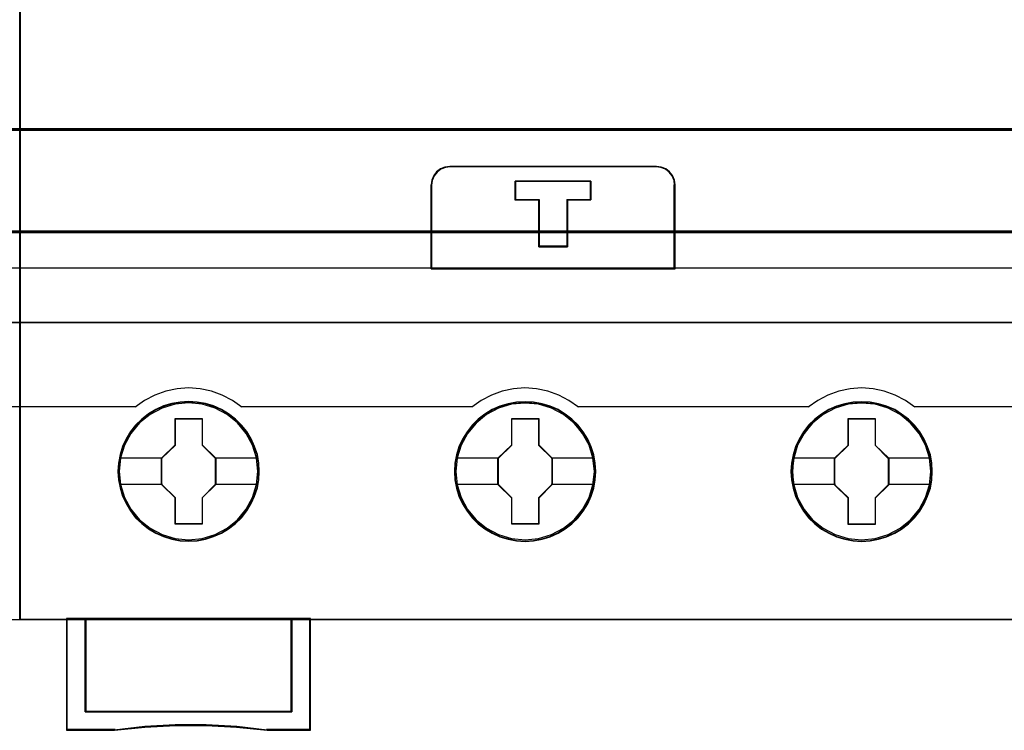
# Model space of a CAD drawing. Header units: millimetres. Extents: x 18084 to 47233, y 38174 to 56392.
# Tile 164 of 253: x 25403 to 25456, y 50907 to 50945. Entities that reach past the tile are written whole.
import ezdxf

# ---------------------------------------------------------------- set-up
doc = ezdxf.new("R2010")
doc.units = ezdxf.units.MM
doc.header["$LTSCALE"] = 100
for name, color, linetype in [('30', 7, 'Continuous'), ('45', 7, 'Continuous'), ('50', 7, 'Continuous')]:
    doc.layers.add(name, color=color, linetype=linetype)

msp = doc.modelspace()

# ---------------------------------------------------------------- linework, layer by layer
for p, q in [((25403.105, 50994.863), (25403.105, 50914.863)), ((25403.105, 50914.863), (25403.105, 50994.863))]:
    msp.add_line(p, q)
at = {"layer": '30', "color": 139}
for points in [[(25163.131, 50939.065), (25598.441, 50939.065), (25163.131, 50939.065)], [(25163.131, 50933.581), (25598.441, 50933.581), (25163.131, 50933.581)]]:
    msp.add_lwpolyline(points, close=True, dxfattribs=at)
at = {"layer": '30', "color": 7}
msp.add_lwpolyline([(25598.441, 50939.065), (25163.131, 50939.065), (25163.131, 50938.879), (25163.131, 50936.676), (25163.131, 50933.512), (25163.315, 50933.512), (25598.257, 50933.512), (25598.441, 50933.512), (25598.441, 50936.676), (25598.441, 50938.879), (25598.441, 50939.065)], close=True, dxfattribs=at)
msp.add_lwpolyline([(25598.441, 50939.065), (25163.131, 50939.065), (25163.131, 50938.879), (25163.131, 50936.676), (25163.131, 50933.512), (25163.315, 50933.512), (25598.257, 50933.512), (25598.441, 50933.512), (25598.441, 50936.676), (25598.441, 50938.879), (25598.441, 50939.065)], close=True, dxfattribs=at)
msp.add_lwpolyline([(25598.441, 50939.065), (25163.131, 50939.065), (25163.131, 50938.879), (25163.131, 50936.676), (25163.131, 50933.512), (25163.315, 50933.512), (25598.257, 50933.512), (25598.441, 50933.512), (25598.441, 50936.676), (25598.441, 50938.879), (25598.441, 50939.065)], close=True, dxfattribs=at)
at = {"layer": '30', "color": 59}
for points in [[(25598.441, 50939.065), (25163.131, 50939.065), (25163.131, 50938.879), (25163.131, 50936.676), (25163.131, 50933.512), (25163.315, 50933.512), (25598.257, 50933.512), (25598.441, 50933.512), (25598.441, 50936.676), (25598.441, 50938.879), (25598.441, 50939.065)], [(25598.406, 50939.031), (25163.163, 50939.031), (25163.163, 50938.847), (25163.163, 50936.671), (25163.163, 50933.546), (25163.347, 50933.546), (25598.222, 50933.546), (25598.406, 50933.546), (25598.406, 50936.671), (25598.406, 50938.847), (25598.406, 50939.031)]]:
    msp.add_lwpolyline(points, close=True, dxfattribs=at)
at = {"layer": '30', "color": 7}
msp.add_lwpolyline([(25163.131, 50938.996), (25598.441, 50938.996)], dxfattribs=at)
msp.add_lwpolyline([(25163.131, 50938.996), (25598.441, 50938.996)], dxfattribs=at)
msp.add_lwpolyline([(25163.131, 50938.996), (25598.441, 50938.996)], dxfattribs=at)
at = {"layer": '30', "color": 59}
msp.add_lwpolyline([(25163.131, 50938.996), (25598.441, 50938.996)], dxfattribs=at)
at = {"layer": '45', "color": 7}
for points in [[(25403.105, 50994.863), (25331.029, 50994.863), (25331.029, 50912.795), (25403.105, 50912.795), (25403.105, 50994.863)], [(25475.182, 50994.863), (25403.105, 50994.863), (25403.105, 50912.795), (25475.182, 50912.795), (25475.182, 50994.863)], [(25425.109, 50931.568), (25438.164, 50931.568), (25438.164, 50936.059), (25438.137, 50936.309), (25438.03, 50936.558), (25437.874, 50936.752), (25437.667, 50936.919), (25437.427, 50937.013), (25437.164, 50937.052), (25426.115, 50937.052), (25425.852, 50937.013), (25425.612, 50936.919), (25425.405, 50936.752), (25425.249, 50936.558), (25425.143, 50936.309), (25425.109, 50936.059), (25425.109, 50931.568)], [(25425.131, 50931.59), (25438.142, 50931.59), (25438.142, 50936.047), (25438.114, 50936.295), (25438.008, 50936.542), (25437.853, 50936.735), (25437.646, 50936.9), (25437.407, 50936.993), (25437.145, 50937.032), (25426.134, 50937.032), (25425.872, 50936.993), (25425.633, 50936.9), (25425.427, 50936.735), (25425.271, 50936.542), (25425.165, 50936.295), (25425.131, 50936.047), (25425.131, 50931.59)], [(25432.403, 50935.262), (25432.403, 50932.749), (25430.876, 50932.749), (25430.876, 50935.262), (25429.608, 50935.262), (25429.608, 50936.26), (25433.665, 50936.26), (25433.665, 50935.262), (25432.403, 50935.262)], [(25430.876, 50935.262), (25430.876, 50932.749), (25432.403, 50932.749), (25432.403, 50935.262), (25433.665, 50935.262), (25433.665, 50936.26), (25429.608, 50936.26), (25429.608, 50935.262), (25430.876, 50935.262)], [(25430.885, 50935.253), (25430.885, 50932.771), (25432.395, 50932.771), (25432.395, 50935.253), (25433.643, 50935.253), (25433.643, 50936.238), (25429.631, 50936.238), (25429.631, 50935.253), (25430.885, 50935.253)], [(25415.91, 50920.722), (25415.887, 50921.171), (25415.814, 50921.619), (25415.657, 50922.051), (25415.478, 50922.466), (25415.243, 50922.853), (25414.963, 50923.202), (25414.638, 50923.523), (25414.274, 50923.8), (25413.898, 50924.043), (25413.473, 50924.226), (25413.041, 50924.353), (25412.588, 50924.436), (25412.134, 50924.458), (25411.68, 50924.436), (25411.238, 50924.353), (25410.789, 50924.226), (25410.375, 50924.043), (25409.988, 50923.8), (25409.63, 50923.523), (25409.294, 50923.202), (25409.031, 50922.853), (25408.784, 50922.466), (25408.588, 50922.051), (25408.47, 50921.619), (25408.381, 50921.171), (25408.347, 50920.722), (25408.381, 50920.274), (25408.47, 50919.837), (25408.588, 50919.405), (25408.784, 50918.996), (25409.031, 50918.603), (25409.294, 50918.243), (25409.63, 50917.927), (25409.988, 50917.645), (25410.375, 50917.418), (25410.789, 50917.236), (25411.238, 50917.097), (25411.68, 50917.009), (25412.134, 50916.986), (25412.588, 50917.009), (25413.041, 50917.097), (25413.473, 50917.236), (25413.898, 50917.418), (25414.274, 50917.645), (25414.638, 50917.927), (25414.963, 50918.243), (25415.243, 50918.603), (25415.478, 50918.996), (25415.657, 50919.405), (25415.814, 50919.837), (25415.887, 50920.274), (25415.91, 50920.722)], [(25415.91, 50920.722), (25415.887, 50921.171), (25415.814, 50921.619), (25415.657, 50922.051), (25415.478, 50922.466), (25415.243, 50922.853), (25414.963, 50923.202), (25414.638, 50923.523), (25414.274, 50923.8), (25413.898, 50924.043), (25413.473, 50924.226), (25413.041, 50924.353), (25412.588, 50924.436), (25412.134, 50924.458), (25411.68, 50924.436), (25411.238, 50924.353), (25410.789, 50924.226), (25410.375, 50924.043), (25409.988, 50923.8), (25409.63, 50923.523), (25409.294, 50923.202), (25409.031, 50922.853), (25408.784, 50922.466), (25408.588, 50922.051), (25408.47, 50921.619), (25408.381, 50921.171), (25408.347, 50920.722), (25408.381, 50920.274), (25408.47, 50919.837), (25408.588, 50919.405), (25408.784, 50918.996), (25409.031, 50918.603), (25409.294, 50918.243), (25409.63, 50917.927), (25409.988, 50917.645), (25410.375, 50917.418), (25410.789, 50917.236), (25411.238, 50917.097), (25411.68, 50917.009), (25412.134, 50916.986), (25412.588, 50917.009), (25413.041, 50917.097), (25413.473, 50917.236), (25413.898, 50917.418), (25414.274, 50917.645), (25414.638, 50917.927), (25414.963, 50918.243), (25415.243, 50918.603), (25415.478, 50918.996), (25415.657, 50919.405), (25415.814, 50919.837), (25415.887, 50920.274), (25415.91, 50920.722)], [(25415.89, 50920.722), (25415.867, 50921.168), (25415.795, 50921.614), (25415.639, 50922.043), (25415.461, 50922.455), (25415.227, 50922.84), (25414.948, 50923.187), (25414.625, 50923.506), (25414.263, 50923.781), (25413.889, 50924.023), (25413.466, 50924.205), (25413.037, 50924.331), (25412.585, 50924.414), (25412.134, 50924.436), (25411.683, 50924.414), (25411.242, 50924.331), (25410.797, 50924.205), (25410.384, 50924.023), (25410, 50923.781), (25409.643, 50923.506), (25409.309, 50923.187), (25409.047, 50922.84), (25408.802, 50922.455), (25408.607, 50922.043), (25408.49, 50921.614), (25408.4, 50921.168), (25408.367, 50920.722), (25408.4, 50920.277), (25408.49, 50919.842), (25408.607, 50919.413), (25408.802, 50919.006), (25409.047, 50918.615), (25409.309, 50918.258), (25409.643, 50917.944), (25410, 50917.663), (25410.384, 50917.438), (25410.797, 50917.256), (25411.242, 50917.119), (25411.683, 50917.031), (25412.134, 50917.009), (25412.585, 50917.031), (25413.037, 50917.119), (25413.466, 50917.256), (25413.889, 50917.438), (25414.263, 50917.663), (25414.625, 50917.944), (25414.948, 50918.258), (25415.227, 50918.615), (25415.461, 50919.006), (25415.639, 50919.413), (25415.795, 50919.842), (25415.867, 50920.277), (25415.89, 50920.722)], [(25433.921, 50920.718), (25433.893, 50921.166), (25433.826, 50921.614), (25433.669, 50922.046), (25433.49, 50922.455), (25433.254, 50922.848), (25432.974, 50923.197), (25432.644, 50923.512), (25432.279, 50923.789), (25431.909, 50924.033), (25431.478, 50924.215), (25431.052, 50924.348), (25430.593, 50924.431), (25430.139, 50924.453), (25429.685, 50924.431), (25429.242, 50924.348), (25428.794, 50924.215), (25428.385, 50924.033), (25427.993, 50923.789), (25427.634, 50923.512), (25427.303, 50923.197), (25427.04, 50922.848), (25426.793, 50922.455), (25426.597, 50922.046), (25426.474, 50921.614), (25426.384, 50921.166), (25426.356, 50920.718), (25426.384, 50920.269), (25426.474, 50919.832), (25426.597, 50919.401), (25426.793, 50918.985), (25427.04, 50918.598), (25427.303, 50918.238), (25427.634, 50917.917), (25427.993, 50917.641), (25428.385, 50917.408), (25428.794, 50917.226), (25429.242, 50917.093), (25429.685, 50917.004), (25430.139, 50916.977), (25430.593, 50917.004), (25431.052, 50917.093), (25431.478, 50917.226), (25431.909, 50917.408), (25432.279, 50917.641), (25432.644, 50917.917), (25432.974, 50918.238), (25433.254, 50918.598), (25433.49, 50918.985), (25433.669, 50919.401), (25433.826, 50919.832), (25433.893, 50920.269), (25433.921, 50920.718)], [(25433.921, 50920.718), (25433.893, 50921.166), (25433.826, 50921.614), (25433.669, 50922.046), (25433.49, 50922.455), (25433.254, 50922.848), (25432.974, 50923.197), (25432.644, 50923.512), (25432.279, 50923.789), (25431.909, 50924.033), (25431.478, 50924.215), (25431.052, 50924.348), (25430.593, 50924.431), (25430.139, 50924.453), (25429.685, 50924.431), (25429.242, 50924.348), (25428.794, 50924.215), (25428.385, 50924.033), (25427.993, 50923.789), (25427.634, 50923.512), (25427.303, 50923.197), (25427.04, 50922.848), (25426.793, 50922.455), (25426.597, 50922.046), (25426.474, 50921.614), (25426.384, 50921.166), (25426.356, 50920.718), (25426.384, 50920.269), (25426.474, 50919.832), (25426.597, 50919.401), (25426.793, 50918.985), (25427.04, 50918.598), (25427.303, 50918.238), (25427.634, 50917.917), (25427.993, 50917.641), (25428.385, 50917.408), (25428.794, 50917.226), (25429.242, 50917.093), (25429.685, 50917.004), (25430.139, 50916.977), (25430.593, 50917.004), (25431.052, 50917.093), (25431.478, 50917.226), (25431.909, 50917.408), (25432.279, 50917.641), (25432.644, 50917.917), (25432.974, 50918.238), (25433.254, 50918.598), (25433.49, 50918.985), (25433.669, 50919.401), (25433.826, 50919.832), (25433.893, 50920.269), (25433.921, 50920.718)], [(25433.899, 50920.716), (25433.871, 50921.162), (25433.804, 50921.608), (25433.648, 50922.037), (25433.47, 50922.444), (25433.236, 50922.835), (25432.957, 50923.182), (25432.629, 50923.495), (25432.267, 50923.771), (25431.899, 50924.013), (25431.47, 50924.194), (25431.047, 50924.326), (25430.59, 50924.409), (25430.139, 50924.431), (25429.688, 50924.409), (25429.247, 50924.326), (25428.802, 50924.194), (25428.395, 50924.013), (25428.005, 50923.771), (25427.649, 50923.495), (25427.32, 50923.182), (25427.058, 50922.835), (25426.813, 50922.444), (25426.618, 50922.037), (25426.496, 50921.608), (25426.406, 50921.162), (25426.379, 50920.716), (25426.406, 50920.271), (25426.496, 50919.836), (25426.618, 50919.407), (25426.813, 50918.994), (25427.058, 50918.609), (25427.32, 50918.251), (25427.649, 50917.932), (25428.005, 50917.657), (25428.395, 50917.426), (25428.802, 50917.244), (25429.247, 50917.112), (25429.688, 50917.024), (25430.139, 50916.996), (25430.59, 50917.024), (25431.047, 50917.112), (25431.47, 50917.244), (25431.899, 50917.426), (25432.267, 50917.657), (25432.629, 50917.932), (25432.957, 50918.251), (25433.236, 50918.609), (25433.47, 50918.994), (25433.648, 50919.407), (25433.804, 50919.836), (25433.871, 50920.271), (25433.899, 50920.716)], [(25451.925, 50920.711), (25451.903, 50921.159), (25451.83, 50921.607), (25451.679, 50922.039), (25451.5, 50922.454), (25451.264, 50922.841), (25450.984, 50923.19), (25450.654, 50923.511), (25450.29, 50923.787), (25449.92, 50924.031), (25449.488, 50924.213), (25449.057, 50924.341), (25448.603, 50924.424), (25448.149, 50924.446), (25447.696, 50924.424), (25447.253, 50924.341), (25446.805, 50924.213), (25446.39, 50924.031), (25446.004, 50923.787), (25445.645, 50923.511), (25445.309, 50923.19), (25445.046, 50922.841), (25444.805, 50922.454), (25444.603, 50922.039), (25444.486, 50921.607), (25444.396, 50921.159), (25444.368, 50920.711), (25444.396, 50920.263), (25444.486, 50919.826), (25444.603, 50919.394), (25444.805, 50918.985), (25445.046, 50918.592), (25445.309, 50918.232), (25445.645, 50917.912), (25446.004, 50917.635), (25446.39, 50917.408), (25446.805, 50917.226), (25447.253, 50917.087), (25447.696, 50916.999), (25448.149, 50916.977), (25448.603, 50916.999), (25449.057, 50917.087), (25449.488, 50917.226), (25449.92, 50917.408), (25450.29, 50917.635), (25450.654, 50917.912), (25450.984, 50918.232), (25451.264, 50918.592), (25451.5, 50918.985), (25451.679, 50919.394), (25451.83, 50919.826), (25451.903, 50920.263), (25451.925, 50920.711)], [(25451.925, 50920.711), (25451.903, 50921.159), (25451.83, 50921.607), (25451.679, 50922.039), (25451.5, 50922.454), (25451.264, 50922.841), (25450.984, 50923.19), (25450.654, 50923.511), (25450.29, 50923.787), (25449.92, 50924.031), (25449.488, 50924.213), (25449.057, 50924.341), (25448.603, 50924.424), (25448.149, 50924.446), (25447.696, 50924.424), (25447.253, 50924.341), (25446.805, 50924.213), (25446.39, 50924.031), (25446.004, 50923.787), (25445.645, 50923.511), (25445.309, 50923.19), (25445.046, 50922.841), (25444.805, 50922.454), (25444.603, 50922.039), (25444.486, 50921.607), (25444.396, 50921.159), (25444.368, 50920.711), (25444.396, 50920.263), (25444.486, 50919.826), (25444.603, 50919.394), (25444.805, 50918.985), (25445.046, 50918.592), (25445.309, 50918.232), (25445.645, 50917.912), (25446.004, 50917.635), (25446.39, 50917.408), (25446.805, 50917.226), (25447.253, 50917.087), (25447.696, 50916.999), (25448.149, 50916.977), (25448.603, 50916.999), (25449.057, 50917.087), (25449.488, 50917.226), (25449.92, 50917.408), (25450.29, 50917.635), (25450.654, 50917.912), (25450.984, 50918.232), (25451.264, 50918.592), (25451.5, 50918.985), (25451.679, 50919.394), (25451.83, 50919.826), (25451.903, 50920.263), (25451.925, 50920.711)], [(25451.903, 50920.711), (25451.881, 50921.157), (25451.808, 50921.603), (25451.658, 50922.032), (25451.48, 50922.445), (25451.246, 50922.83), (25450.967, 50923.177), (25450.638, 50923.496), (25450.276, 50923.771), (25449.909, 50924.013), (25449.48, 50924.195), (25449.051, 50924.321), (25448.599, 50924.404), (25448.148, 50924.426), (25447.697, 50924.404), (25447.257, 50924.321), (25446.811, 50924.195), (25446.399, 50924.013), (25446.015, 50923.771), (25445.658, 50923.496), (25445.324, 50923.177), (25445.062, 50922.83), (25444.822, 50922.445), (25444.622, 50922.032), (25444.505, 50921.603), (25444.416, 50921.157), (25444.388, 50920.711), (25444.416, 50920.265), (25444.505, 50919.831), (25444.622, 50919.401), (25444.822, 50918.994), (25445.062, 50918.603), (25445.324, 50918.246), (25445.658, 50917.926), (25446.015, 50917.651), (25446.399, 50917.426), (25446.811, 50917.244), (25447.257, 50917.106), (25447.697, 50917.018), (25448.148, 50916.996), (25448.599, 50917.018), (25449.051, 50917.106), (25449.48, 50917.244), (25449.909, 50917.426), (25450.276, 50917.651), (25450.638, 50917.926), (25450.967, 50918.246), (25451.246, 50918.603), (25451.48, 50918.994), (25451.658, 50919.401), (25451.808, 50919.831), (25451.881, 50920.265), (25451.903, 50920.711)], [(25411.42, 50923.56), (25412.863, 50923.56), (25412.863, 50922.141), (25413.582, 50921.437), (25413.582, 50920.018), (25412.863, 50919.303), (25412.863, 50917.895), (25411.42, 50917.895), (25411.42, 50919.303), (25410.685, 50920.018), (25410.685, 50921.437), (25411.42, 50922.141), (25411.42, 50923.56)], [(25411.42, 50923.56), (25412.863, 50923.56), (25412.863, 50923.56), (25412.863, 50922.141), (25412.863, 50922.141), (25413.582, 50921.437), (25413.582, 50921.437), (25413.582, 50920.018), (25413.582, 50920.018), (25412.863, 50919.303), (25412.863, 50919.303), (25412.863, 50917.895), (25412.863, 50917.895), (25411.42, 50917.895), (25411.42, 50917.895), (25411.42, 50919.303), (25411.42, 50919.303), (25410.685, 50920.018), (25410.685, 50920.018), (25410.685, 50921.437), (25410.685, 50921.437), (25411.42, 50922.141), (25411.42, 50922.141), (25411.42, 50923.56), (25411.42, 50923.56)], [(25411.431, 50923.54), (25412.852, 50923.54), (25412.852, 50922.132), (25413.559, 50921.433), (25413.559, 50920.024), (25412.852, 50919.315), (25412.852, 50917.917), (25411.431, 50917.917), (25411.431, 50919.315), (25410.707, 50920.024), (25410.707, 50921.433), (25411.431, 50922.132), (25411.431, 50923.54)], [(25429.425, 50923.555), (25430.869, 50923.555), (25430.869, 50922.136), (25431.588, 50921.432), (25431.588, 50920.013), (25430.869, 50919.298), (25430.869, 50917.89), (25429.425, 50917.89), (25429.425, 50919.298), (25428.689, 50920.013), (25428.689, 50921.432), (25429.425, 50922.136), (25429.425, 50923.555)], [(25429.425, 50923.555), (25430.869, 50923.555), (25430.869, 50923.555), (25430.869, 50922.136), (25430.869, 50922.136), (25431.588, 50921.432), (25431.588, 50921.432), (25431.588, 50920.013), (25431.588, 50920.013), (25430.869, 50919.298), (25430.869, 50919.298), (25430.869, 50917.89), (25430.869, 50917.89), (25429.425, 50917.89), (25429.425, 50917.89), (25429.425, 50919.298), (25429.425, 50919.298), (25428.689, 50920.013), (25428.689, 50920.013), (25428.689, 50921.432), (25428.689, 50921.432), (25429.425, 50922.136), (25429.425, 50922.136), (25429.425, 50923.555), (25429.425, 50923.555)], [(25429.436, 50923.533), (25430.858, 50923.533), (25430.858, 50922.124), (25431.566, 50921.425), (25431.566, 50920.017), (25430.858, 50919.307), (25430.858, 50917.91), (25429.436, 50917.91), (25429.436, 50919.307), (25428.711, 50920.017), (25428.711, 50921.425), (25429.436, 50922.124), (25429.436, 50923.533)], [(25447.436, 50923.55), (25448.879, 50923.55), (25448.879, 50922.13), (25449.598, 50921.426), (25449.598, 50920.006), (25448.879, 50919.291), (25448.879, 50917.882), (25447.436, 50917.882), (25447.436, 50919.291), (25446.701, 50920.006), (25446.701, 50921.426), (25447.436, 50922.13), (25447.436, 50923.55)], [(25447.436, 50923.55), (25448.879, 50923.55), (25448.879, 50923.55), (25448.879, 50922.13), (25448.879, 50922.13), (25449.598, 50921.426), (25449.598, 50921.426), (25449.598, 50920.006), (25449.598, 50920.006), (25448.879, 50919.291), (25448.879, 50919.291), (25448.879, 50917.882), (25448.879, 50917.882), (25447.436, 50917.882), (25447.436, 50917.882), (25447.436, 50919.291), (25447.436, 50919.291), (25446.701, 50920.006), (25446.701, 50920.006), (25446.701, 50921.426), (25446.701, 50921.426), (25447.436, 50922.13), (25447.436, 50922.13), (25447.436, 50923.55), (25447.436, 50923.55)], [(25447.447, 50923.528), (25448.868, 50923.528), (25448.868, 50922.119), (25449.575, 50921.42), (25449.575, 50920.012), (25448.868, 50919.302), (25448.868, 50917.905), (25447.447, 50917.905), (25447.447, 50919.302), (25446.723, 50920.012), (25446.723, 50921.42), (25447.447, 50922.119), (25447.447, 50923.528)], [(25417.654, 50907.854), (25406.605, 50907.854), (25406.605, 50912.842), (25405.599, 50912.842), (25405.599, 50906.862), (25408.165, 50906.862), (25409.791, 50907.034), (25411.423, 50907.117), (25413.066, 50907.117), (25414.703, 50907.034), (25416.335, 50906.862), (25418.655, 50906.862), (25418.655, 50912.842), (25417.654, 50912.842), (25417.654, 50907.854)], [(25417.659, 50912.842), (25406.603, 50912.842), (25406.603, 50907.845), (25417.659, 50907.845), (25417.659, 50912.842)]]:
    msp.add_lwpolyline(points, close=True, dxfattribs=at)
at = {"layer": '45', "color": 139}
for points in [[(25403.105, 50994.863), (25331.029, 50994.863), (25331.029, 50912.795), (25403.105, 50912.795), (25403.105, 50994.863)], [(25475.182, 50994.863), (25403.105, 50994.863), (25403.105, 50912.795), (25475.182, 50912.795), (25475.182, 50994.863)], [(25415.837, 50920.728), (25415.765, 50921.447), (25415.557, 50922.128), (25415.21, 50922.764), (25414.75, 50923.318), (25414.19, 50923.772), (25413.546, 50924.109), (25412.851, 50924.32), (25412.128, 50924.386), (25411.405, 50924.32), (25410.716, 50924.109), (25410.072, 50923.772), (25409.506, 50923.318), (25409.046, 50922.764), (25408.704, 50922.128), (25408.491, 50921.447), (25408.424, 50920.728), (25408.491, 50920.014), (25408.704, 50919.322), (25409.046, 50918.696), (25409.506, 50918.137), (25410.072, 50917.683), (25410.716, 50917.346), (25411.405, 50917.135), (25412.128, 50917.063), (25412.851, 50917.135), (25413.546, 50917.346), (25414.19, 50917.683), (25414.75, 50918.137), (25415.21, 50918.696), (25415.557, 50919.322), (25415.765, 50920.014), (25415.837, 50920.728)], [(25415.837, 50920.722), (25415.765, 50921.442), (25415.557, 50922.123), (25415.215, 50922.759), (25414.75, 50923.318), (25414.19, 50923.772), (25413.551, 50924.11), (25412.851, 50924.32), (25412.128, 50924.386), (25411.411, 50924.32), (25410.71, 50924.11), (25410.072, 50923.772), (25409.511, 50923.318), (25409.046, 50922.759), (25408.704, 50922.123), (25408.497, 50921.442), (25408.424, 50920.722), (25408.497, 50920.008), (25408.704, 50919.322), (25409.046, 50918.691), (25409.511, 50918.138), (25410.072, 50917.684), (25410.71, 50917.341), (25411.411, 50917.13), (25412.128, 50917.058), (25412.851, 50917.13), (25413.551, 50917.341), (25414.19, 50917.684), (25414.75, 50918.138), (25415.215, 50918.691), (25415.557, 50919.322), (25415.765, 50920.008), (25415.837, 50920.722)], [(25433.849, 50920.717), (25433.776, 50921.437), (25433.569, 50922.123), (25433.227, 50922.76), (25432.762, 50923.313), (25432.201, 50923.767), (25431.562, 50924.105), (25430.862, 50924.315), (25430.139, 50924.381), (25429.416, 50924.315), (25428.721, 50924.105), (25428.082, 50923.767), (25427.521, 50923.313), (25427.056, 50922.76), (25426.709, 50922.123), (25426.501, 50921.437), (25426.428, 50920.717), (25426.501, 50920.009), (25426.709, 50919.317), (25427.056, 50918.686), (25427.521, 50918.132), (25428.082, 50917.678), (25428.721, 50917.341), (25429.416, 50917.13), (25430.139, 50917.058), (25430.862, 50917.13), (25431.562, 50917.341), (25432.201, 50917.678), (25432.762, 50918.132), (25433.227, 50918.686), (25433.569, 50919.317), (25433.776, 50920.009), (25433.849, 50920.717)], [(25433.849, 50920.722), (25433.771, 50921.442), (25433.563, 50922.123), (25433.221, 50922.759), (25432.762, 50923.318), (25432.201, 50923.772), (25431.557, 50924.11), (25430.856, 50924.32), (25430.138, 50924.386), (25429.415, 50924.32), (25428.72, 50924.11), (25428.081, 50923.772), (25427.515, 50923.318), (25427.055, 50922.759), (25426.714, 50922.123), (25426.501, 50921.442), (25426.433, 50920.722), (25426.501, 50920.008), (25426.714, 50919.322), (25427.055, 50918.691), (25427.515, 50918.138), (25428.081, 50917.684), (25428.72, 50917.341), (25429.415, 50917.13), (25430.138, 50917.058), (25430.856, 50917.13), (25431.557, 50917.341), (25432.201, 50917.684), (25432.762, 50918.138), (25433.221, 50918.691), (25433.563, 50919.322), (25433.771, 50920.008), (25433.849, 50920.722)], [(25451.858, 50920.717), (25451.785, 50921.437), (25451.578, 50922.123), (25451.231, 50922.76), (25450.766, 50923.313), (25450.211, 50923.767), (25449.567, 50924.105), (25448.872, 50924.315), (25448.149, 50924.381), (25447.426, 50924.315), (25446.726, 50924.105), (25446.093, 50923.767), (25445.527, 50923.313), (25445.062, 50922.76), (25444.72, 50922.123), (25444.513, 50921.437), (25444.44, 50920.717), (25444.513, 50920.009), (25444.72, 50919.317), (25445.062, 50918.686), (25445.527, 50918.132), (25446.093, 50917.678), (25446.726, 50917.341), (25447.426, 50917.13), (25448.149, 50917.058), (25448.872, 50917.13), (25449.567, 50917.341), (25450.211, 50917.678), (25450.766, 50918.132), (25451.231, 50918.686), (25451.578, 50919.317), (25451.785, 50920.009), (25451.858, 50920.717)], [(25451.853, 50920.722), (25451.781, 50921.442), (25451.573, 50922.123), (25451.231, 50922.759), (25450.772, 50923.318), (25450.206, 50923.772), (25449.567, 50924.11), (25448.866, 50924.32), (25448.144, 50924.386), (25447.421, 50924.32), (25446.731, 50924.11), (25446.087, 50923.772), (25445.527, 50923.318), (25445.067, 50922.759), (25444.725, 50922.123), (25444.512, 50921.442), (25444.445, 50920.722), (25444.512, 50920.008), (25444.725, 50919.322), (25445.067, 50918.691), (25445.527, 50918.138), (25446.087, 50917.684), (25446.731, 50917.341), (25447.421, 50917.13), (25448.144, 50917.058), (25448.866, 50917.13), (25449.567, 50917.341), (25450.206, 50917.684), (25450.772, 50918.138), (25451.231, 50918.691), (25451.573, 50919.322), (25451.781, 50920.008), (25451.853, 50920.722)]]:
    msp.add_lwpolyline(points, close=True, dxfattribs=at)
at = {"layer": '45', "color": 59}
for points in [[(25475.159, 50994.84), (25403.127, 50994.84), (25403.127, 50912.818), (25475.159, 50912.818), (25475.159, 50994.84)], [(25425.109, 50931.568), (25438.164, 50931.568), (25438.164, 50936.059), (25438.137, 50936.309), (25438.03, 50936.558), (25437.874, 50936.752), (25437.667, 50936.919), (25437.427, 50937.013), (25437.164, 50937.052), (25426.115, 50937.052), (25425.852, 50937.013), (25425.612, 50936.919), (25425.405, 50936.752), (25425.249, 50936.558), (25425.143, 50936.309), (25425.109, 50936.059), (25425.109, 50931.568)], [(25432.403, 50935.262), (25432.403, 50932.749), (25430.876, 50932.749), (25430.876, 50935.262), (25429.608, 50935.262), (25429.608, 50936.26), (25433.665, 50936.26), (25433.665, 50935.262), (25432.403, 50935.262)], [(25430.876, 50935.262), (25430.876, 50932.749), (25432.403, 50932.749), (25432.403, 50935.262), (25433.665, 50935.262), (25433.665, 50936.26), (25429.608, 50936.26), (25429.608, 50935.262), (25430.876, 50935.262)], [(25430.885, 50935.253), (25430.885, 50932.771), (25432.395, 50932.771), (25432.395, 50935.253), (25433.643, 50935.253), (25433.643, 50936.238), (25429.631, 50936.238), (25429.631, 50935.253), (25430.885, 50935.253)], [(25417.654, 50907.854), (25406.605, 50907.854), (25406.605, 50912.842), (25405.599, 50912.842), (25405.599, 50906.862), (25408.165, 50906.862), (25409.791, 50907.034), (25411.423, 50907.117), (25413.066, 50907.117), (25414.703, 50907.034), (25416.335, 50906.862), (25418.655, 50906.862), (25418.655, 50912.842), (25417.654, 50912.842), (25417.654, 50907.854)], [(25417.638, 50907.867), (25406.624, 50907.867), (25406.624, 50912.82), (25405.622, 50912.82), (25405.622, 50906.882), (25408.179, 50906.882), (25409.8, 50907.053), (25411.426, 50907.135), (25413.064, 50907.135), (25414.696, 50907.053), (25416.323, 50906.882), (25418.635, 50906.882), (25418.635, 50912.82), (25417.638, 50912.82), (25417.638, 50907.867)], [(25417.659, 50912.842), (25406.603, 50912.842), (25406.603, 50907.845), (25417.659, 50907.845), (25417.659, 50912.842)], [(25417.636, 50912.82), (25406.625, 50912.82), (25406.625, 50907.867), (25417.636, 50907.867), (25417.636, 50912.82)]]:
    msp.add_lwpolyline(points, close=True, dxfattribs=at)
at = {"layer": '45', "color": 139}
for points in [[(25426.158, 50937.052), (25425.884, 50937.011), (25425.633, 50936.914), (25425.418, 50936.741), (25425.255, 50936.54), (25425.144, 50936.281), (25425.109, 50936.022)], [(25426.11, 50937.052), (25437.168, 50937.052)], [(25438.164, 50936.022), (25438.135, 50936.281), (25438.025, 50936.54), (25437.861, 50936.741), (25437.646, 50936.914), (25437.395, 50937.011), (25437.121, 50937.052)], [(25425.109, 50931.568), (25425.109, 50936.069)], [(25429.608, 50936.26), (25433.665, 50936.26)], [(25429.608, 50936.26), (25429.608, 50935.23)], [(25433.618, 50936.26), (25433.618, 50935.23)], [(25438.117, 50931.568), (25438.117, 50936.069)], [(25429.608, 50935.275), (25430.908, 50935.275)], [(25430.863, 50935.275), (25430.863, 50932.749)], [(25432.371, 50935.275), (25433.665, 50935.275)], [(25432.371, 50935.275), (25432.371, 50932.749)], [(25430.863, 50932.796), (25432.418, 50932.796)], [(25331.029, 50931.612), (25403.105, 50931.612)], [(25403.105, 50931.612), (25475.182, 50931.612)], [(25414.98, 50924.158), (25414.475, 50924.515), (25413.93, 50924.809), (25413.352, 50925.022), (25412.746, 50925.149), (25412.122, 50925.195), (25411.516, 50925.149), (25410.91, 50925.022), (25410.331, 50924.809), (25409.781, 50924.515), (25409.281, 50924.158)], [(25432.99, 50924.158), (25432.484, 50924.515), (25431.94, 50924.809), (25431.361, 50925.022), (25430.755, 50925.149), (25430.132, 50925.195), (25429.526, 50925.149), (25428.914, 50925.022), (25428.335, 50924.809), (25427.791, 50924.515), (25427.285, 50924.158)], [(25451.001, 50924.158), (25450.496, 50924.515), (25449.951, 50924.809), (25449.362, 50925.022), (25448.761, 50925.149), (25448.144, 50925.195), (25447.532, 50925.149), (25446.925, 50925.022), (25446.347, 50924.809), (25445.802, 50924.515), (25445.297, 50924.158)], [(25396.884, 50924.205), (25403.105, 50924.205)], [(25403.105, 50924.205), (25409.328, 50924.205)], [(25414.933, 50924.205), (25421.156, 50924.205)], [(25421.109, 50924.205), (25427.333, 50924.205)], [(25432.945, 50924.205), (25445.342, 50924.205)], [(25450.954, 50924.205), (25457.177, 50924.205)], [(25405.599, 50912.842), (25405.599, 50906.862)], [(25406.603, 50912.842), (25406.603, 50907.845)], [(25417.614, 50907.845), (25417.614, 50912.842)], [(25418.61, 50912.842), (25418.61, 50906.862)], [(25406.603, 50907.892), (25417.659, 50907.892)], [(25416.344, 50906.862), (25414.709, 50907.063), (25413.068, 50907.16), (25411.421, 50907.16), (25409.786, 50907.063), (25408.156, 50906.862)], [(25408.203, 50906.907), (25405.599, 50906.907)], [(25418.655, 50906.907), (25416.3, 50906.907)]]:
    msp.add_lwpolyline(points, dxfattribs=at)
at = {"layer": '45', "color": 7}
for points in [[(25408.419, 50921.456), (25410.732, 50921.456)], [(25413.537, 50921.456), (25415.837, 50921.456)], [(25426.428, 50921.448), (25428.736, 50921.448)], [(25431.541, 50921.448), (25433.849, 50921.448)], [(25444.44, 50921.443), (25446.745, 50921.443)], [(25449.553, 50921.443), (25451.858, 50921.443)], [(25408.419, 50920.046), (25410.732, 50920.046)], [(25413.537, 50920.046), (25415.837, 50920.046)], [(25426.428, 50920.041), (25428.736, 50920.041)], [(25431.541, 50920.041), (25433.849, 50920.041)], [(25444.44, 50920.036), (25446.745, 50920.036)], [(25449.553, 50920.036), (25451.858, 50920.036)]]:
    msp.add_lwpolyline(points, dxfattribs=at)
at = {"layer": '50', "color": 59}
msp.add_lwpolyline([(25596.861, 50928.698), (25164.711, 50928.698), (25164.711, 50973.801), (25596.861, 50973.801), (25596.861, 50928.698)], close=True, dxfattribs=at)
at = {"layer": '50', "color": 7}
msp.add_lwpolyline([(25164.711, 50928.7), (25596.861, 50928.7)], dxfattribs=at)

doc.saveas('drawing.dxf')
